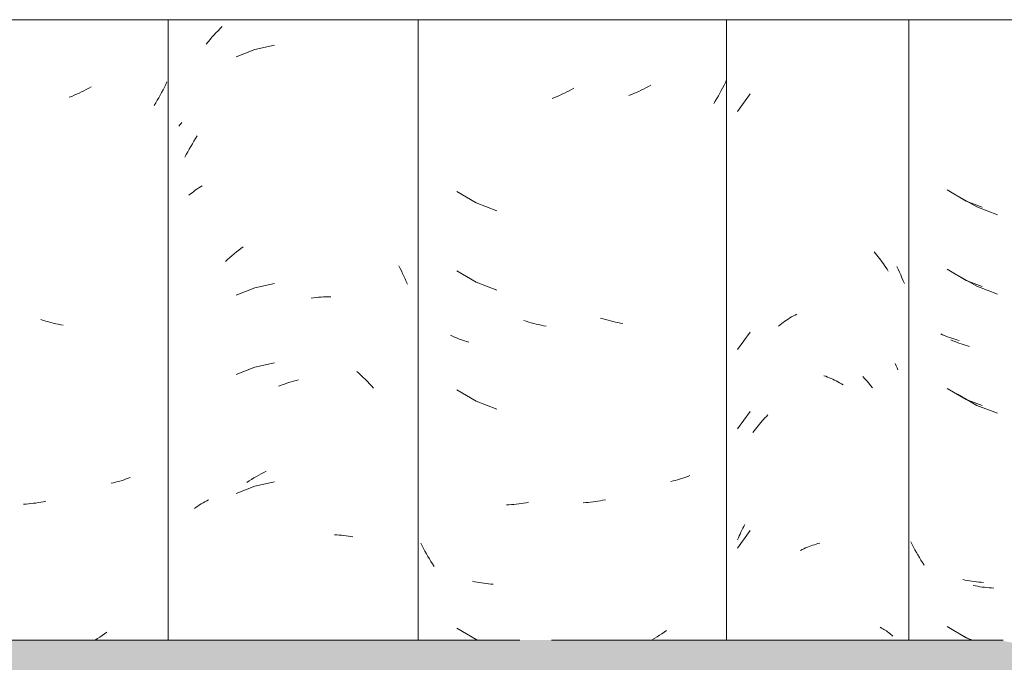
# Model space of a CAD drawing. Header units: metres. Extents: x -28.2 to 13.6, y -1.6 to 5.9.
# Tile 9 of 159: x -20.795 to -20.421, y 3.005 to 3.249. Entities that reach past the tile are written whole.
import ezdxf

# ---------------------------------------------------------------- set-up
doc = ezdxf.new("R2010")
doc.units = ezdxf.units.M
doc.layers.add('A-GLAZ-CWMG', color=7, linetype='Continuous', lineweight=5)
doc.layers.add('A-ROOF', color=7, linetype='Continuous', lineweight=5)

# ---------------------------------------------------------------- blocks, each defined once
blk = doc.blocks.new('FP_74-D')
at = {"layer": 'A-GLAZ-CWMG', "color": 9, "true_color": 0xc0c0c0}
for p, q in [((-20.72114, 3.24339), (-20.72038, 3.24423)), ((-20.72038, 3.24423), (-20.7196, 3.24505)), ((-20.7196, 3.24505), (-20.71882, 3.24586)), ((-20.71882, 3.24586), (-20.71802, 3.24665)), ((-20.72408, 3.23989), (-20.72336, 3.24078)), ((-20.72336, 3.24078), (-20.72264, 3.24167)), ((-20.72264, 3.24167), (-20.72189, 3.24253)), ((-20.72189, 3.24253), (-20.72114, 3.24339)), ((-20.70559, 3.23786), (-20.7127, 3.23508)), ((-20.69814, 3.23953), (-20.70559, 3.23786)), ((-20.73369, 3.2097), (-20.73329, 3.21014)), ((-20.73444, 3.20881), (-20.73407, 3.20926)), ((-20.73407, 3.20926), (-20.73369, 3.2097)), ((-20.72934, 3.20212), (-20.72873, 3.20311)), ((-20.72873, 3.20311), (-20.72811, 3.2041)), ((-20.72811, 3.2041), (-20.72747, 3.20507)), ((-20.73164, 3.19801), (-20.73108, 3.19906)), ((-20.73108, 3.19906), (-20.73052, 3.20009)), ((-20.73052, 3.20009), (-20.72994, 3.20111)), ((-20.72994, 3.20111), (-20.72934, 3.20212)), ((-20.73217, 3.19696), (-20.73164, 3.19801)), ((-20.72946, 3.18353), (-20.72885, 3.184)), ((-20.72885, 3.184), (-20.72823, 3.18445)), ((-20.72823, 3.18445), (-20.7276, 3.18488)), ((-20.7276, 3.18488), (-20.72695, 3.18531)), ((-20.72695, 3.18531), (-20.72629, 3.18572)), ((-20.72629, 3.18572), (-20.72561, 3.18612)), ((-20.73063, 3.18258), (-20.73006, 3.18306)), ((-20.73006, 3.18306), (-20.72946, 3.18353)), ((-20.71261, 3.16101), (-20.71174, 3.16169)), ((-20.71174, 3.16169), (-20.71087, 3.16234)), ((-20.71087, 3.16234), (-20.70999, 3.16298)), ((-20.7168, 3.1574), (-20.71598, 3.15815)), ((-20.71598, 3.15815), (-20.71515, 3.15889)), ((-20.71515, 3.15889), (-20.71431, 3.15961)), ((-20.71431, 3.15961), (-20.71346, 3.16032)), ((-20.71346, 3.16032), (-20.71261, 3.16101)), ((-20.65095, 3.15576), (-20.65043, 3.15479)), ((-20.65043, 3.15479), (-20.64993, 3.1538)), ((-20.64993, 3.1538), (-20.64945, 3.15281)), ((-20.64945, 3.15281), (-20.64897, 3.15181)), ((-20.64897, 3.15181), (-20.64851, 3.1508)), ((-20.64851, 3.1508), (-20.64807, 3.14978)), ((-20.70559, 3.14743), (-20.7127, 3.14465)), ((-20.69814, 3.1491), (-20.70559, 3.14743)), ((-20.64807, 3.14978), (-20.64764, 3.14875)), ((-20.68421, 3.14351), (-20.68326, 3.14364)), ((-20.68326, 3.14364), (-20.68232, 3.14375)), ((-20.68232, 3.14375), (-20.68138, 3.14384)), ((-20.68138, 3.14384), (-20.68044, 3.14391)), ((-20.68044, 3.14391), (-20.67951, 3.14397)), ((-20.67951, 3.14397), (-20.67858, 3.14401)), ((-20.67858, 3.14401), (-20.67766, 3.14403)), ((-20.67766, 3.14403), (-20.67674, 3.14403)), ((-20.70559, 3.11729), (-20.7127, 3.11451)), ((-20.69814, 3.11895), (-20.70559, 3.11729)), ((-20.66684, 3.11564), (-20.66602, 3.11489)), ((-20.66602, 3.11489), (-20.6652, 3.11414)), ((-20.6652, 3.11414), (-20.66439, 3.11336)), ((-20.66439, 3.11336), (-20.66359, 3.11258)), ((-20.6966, 3.11003), (-20.69565, 3.1104)), ((-20.69565, 3.1104), (-20.6947, 3.11074)), ((-20.6947, 3.11074), (-20.69374, 3.11107)), ((-20.69374, 3.11107), (-20.69279, 3.11139)), ((-20.69279, 3.11139), (-20.69183, 3.11168)), ((-20.69183, 3.11168), (-20.69087, 3.11195)), ((-20.69087, 3.11195), (-20.68992, 3.11221)), ((-20.68992, 3.11221), (-20.68896, 3.11245)), ((-20.66359, 3.11258), (-20.6628, 3.11177)), ((-20.6628, 3.11177), (-20.66202, 3.11095)), ((-20.66202, 3.11095), (-20.66125, 3.11012)), ((-20.66125, 3.11012), (-20.66049, 3.10927)), ((-20.70594, 3.07523), (-20.70502, 3.07578)), ((-20.70502, 3.07578), (-20.7041, 3.07631)), ((-20.7041, 3.07631), (-20.70318, 3.07682)), ((-20.70318, 3.07682), (-20.70225, 3.07731)), ((-20.70225, 3.07731), (-20.70131, 3.07779)), ((-20.70559, 3.07208), (-20.7127, 3.0693)), ((-20.70865, 3.07349), (-20.70775, 3.07409)), ((-20.70775, 3.07409), (-20.70685, 3.07467)), ((-20.70685, 3.07467), (-20.70594, 3.07523)), ((-20.69814, 3.07374), (-20.70559, 3.07208)), ((-20.72793, 3.06409), (-20.72729, 3.06452)), ((-20.72729, 3.06452), (-20.72663, 3.06494)), ((-20.72663, 3.06494), (-20.72596, 3.06535)), ((-20.72596, 3.06535), (-20.72528, 3.06574)), ((-20.72528, 3.06574), (-20.72458, 3.06612)), ((-20.72458, 3.06612), (-20.72388, 3.06649)), ((-20.72388, 3.06649), (-20.72316, 3.06684)), ((-20.72856, 3.06364), (-20.72793, 3.06409)), ((-20.67536, 3.05358), (-20.67446, 3.05354)), ((-20.67446, 3.05354), (-20.67356, 3.05348)), ((-20.67356, 3.05348), (-20.67267, 3.05341)), ((-20.67267, 3.05341), (-20.67179, 3.05331)), ((-20.67179, 3.05331), (-20.67091, 3.05321)), ((-20.67091, 3.05321), (-20.67004, 3.05308)), ((-20.67004, 3.05308), (-20.66918, 3.05294)), ((-20.66918, 3.05294), (-20.66833, 3.05278))]:
    blk.add_line(p, q, dxfattribs=at)
blk = doc.blocks.new('FP_75-D')
at = {"layer": 'A-GLAZ-CWMG', "color": 9, "true_color": 0xc0c0c0}
for p, q in [((-20.739, 3.22567), (-20.73949, 3.22463)), ((-20.77148, 3.22178), (-20.7724, 3.22134)), ((-20.77056, 3.22223), (-20.77148, 3.22178)), ((-20.76965, 3.22271), (-20.77056, 3.22223)), ((-20.76874, 3.2232), (-20.76965, 3.22271)), ((-20.76784, 3.2237), (-20.76874, 3.2232)), ((-20.74103, 3.22158), (-20.74158, 3.22058)), ((-20.7405, 3.22259), (-20.74103, 3.22158)), ((-20.73999, 3.22361), (-20.7405, 3.22259)), ((-20.73949, 3.22463), (-20.73999, 3.22361)), ((-20.77518, 3.22012), (-20.77611, 3.21975)), ((-20.77425, 3.22051), (-20.77518, 3.22012)), ((-20.77332, 3.22091), (-20.77425, 3.22051)), ((-20.7724, 3.22134), (-20.77332, 3.22091)), ((-20.74329, 3.21764), (-20.74389, 3.21668)), ((-20.74271, 3.21861), (-20.74329, 3.21764)), ((-20.74214, 3.21959), (-20.74271, 3.21861)), ((-20.74158, 3.22058), (-20.74214, 3.21959)), ((-20.78595, 3.13504), (-20.78689, 3.13534)), ((-20.78501, 3.13475), (-20.78595, 3.13504)), ((-20.78407, 3.13449), (-20.78501, 3.13475)), ((-20.78313, 3.13423), (-20.78407, 3.13449)), ((-20.78218, 3.134), (-20.78313, 3.13423)), ((-20.78124, 3.13378), (-20.78218, 3.134)), ((-20.7803, 3.13358), (-20.78124, 3.13378)), ((-20.77936, 3.1334), (-20.7803, 3.13358)), ((-20.77842, 3.13323), (-20.77936, 3.1334)), ((-20.75935, 3.07339), (-20.76019, 3.0732)), ((-20.75852, 3.07359), (-20.75935, 3.07339)), ((-20.75769, 3.0738), (-20.75852, 3.07359)), ((-20.75688, 3.07403), (-20.75769, 3.0738)), ((-20.75607, 3.07427), (-20.75688, 3.07403)), ((-20.75528, 3.07453), (-20.75607, 3.07427)), ((-20.75449, 3.0748), (-20.75528, 3.07453)), ((-20.75371, 3.07509), (-20.75449, 3.0748)), ((-20.75295, 3.07539), (-20.75371, 3.07509)), ((-20.79255, 3.06529), (-20.79347, 3.06524)), ((-20.79162, 3.06536), (-20.79255, 3.06529)), ((-20.79069, 3.06545), (-20.79162, 3.06536)), ((-20.78976, 3.06556), (-20.79069, 3.06545)), ((-20.78883, 3.06568), (-20.78976, 3.06556)), ((-20.78789, 3.06582), (-20.78883, 3.06568)), ((-20.78695, 3.06598), (-20.78789, 3.06582)), ((-20.78601, 3.06615), (-20.78695, 3.06598)), ((-20.78507, 3.06634), (-20.78601, 3.06615)), ((-20.76273, 3.01595), (-20.7636, 3.01535)), ((-20.76187, 3.01657), (-20.76273, 3.01595)), ((-20.76536, 3.0142), (-20.76625, 3.01365)), ((-20.76448, 3.01477), (-20.76536, 3.0142)), ((-20.7636, 3.01535), (-20.76448, 3.01477))]:
    blk.add_line(p, q, dxfattribs=at)
blk = doc.blocks.new('FP_82-D')
at = {"layer": 'A-GLAZ-CWMG', "color": 9, "true_color": 0xc0c0c0}
for p, q in [((-20.43862, 3.18233), (-20.43131, 3.17811)), ((-20.43131, 3.17811), (-20.42339, 3.17513)), ((-20.43862, 3.15219), (-20.43131, 3.14797)), ((-20.43131, 3.14797), (-20.42339, 3.14499)), ((-20.44034, 3.12733), (-20.44109, 3.12766)), ((-20.43959, 3.12701), (-20.44034, 3.12733)), ((-20.43882, 3.1267), (-20.43959, 3.12701)), ((-20.43805, 3.12641), (-20.43882, 3.1267)), ((-20.43727, 3.12613), (-20.43805, 3.12641)), ((-20.43647, 3.12587), (-20.43727, 3.12613)), ((-20.43567, 3.12562), (-20.43647, 3.12587)), ((-20.43486, 3.12539), (-20.43567, 3.12562)), ((-20.43404, 3.12517), (-20.43486, 3.12539)), ((-20.43862, 3.10697), (-20.43131, 3.10275)), ((-20.43131, 3.10275), (-20.42339, 3.09978)), ((-20.43179, 3.03422), (-20.43263, 3.0344)), ((-20.43094, 3.03406), (-20.43179, 3.03422)), ((-20.43008, 3.03391), (-20.43094, 3.03406)), ((-20.42922, 3.03378), (-20.43008, 3.03391)), ((-20.42835, 3.03366), (-20.42922, 3.03378)), ((-20.42747, 3.03356), (-20.42835, 3.03366)), ((-20.42659, 3.03348), (-20.42747, 3.03356)), ((-20.4257, 3.03341), (-20.42659, 3.03348)), ((-20.4248, 3.03336), (-20.4257, 3.03341)), ((-20.43862, 3.01655), (-20.43351, 3.0136))]:
    blk.add_line(p, q, dxfattribs=at)
blk = doc.blocks.new('FP_83-D')
at = {"layer": 'A-GLAZ-CWMG', "color": 9, "true_color": 0xc0c0c0}
for p, q in [((-20.46171, 3.15552), (-20.46118, 3.15445)), ((-20.46118, 3.15445), (-20.46067, 3.15338)), ((-20.46067, 3.15338), (-20.46018, 3.15229)), ((-20.46018, 3.15229), (-20.4597, 3.1512)), ((-20.4597, 3.1512), (-20.45924, 3.15009)), ((-20.45924, 3.15009), (-20.45879, 3.14898)), ((-20.47464, 3.11373), (-20.47387, 3.1129)), ((-20.47387, 3.1129), (-20.4731, 3.11206)), ((-20.4731, 3.11206), (-20.47235, 3.1112)), ((-20.47235, 3.1112), (-20.47161, 3.11033)), ((-20.47161, 3.11033), (-20.47088, 3.10945))]:
    blk.add_line(p, q, dxfattribs=at)
blk = doc.blocks.new('FP_84-D')
at = {"layer": 'A-GLAZ-CWMG', "color": 9, "true_color": 0xc0c0c0}
for p, q in [((-20.58707, 3.22178), (-20.58798, 3.22133)), ((-20.58615, 3.22224), (-20.58707, 3.22178)), ((-20.58524, 3.22273), (-20.58615, 3.22224)), ((-20.58434, 3.22323), (-20.58524, 3.22273)), ((-20.59169, 3.21969), (-20.59262, 3.21933)), ((-20.59076, 3.22008), (-20.59169, 3.21969)), ((-20.58983, 3.22048), (-20.59076, 3.22008)), ((-20.5889, 3.22089), (-20.58983, 3.22048)), ((-20.58798, 3.22133), (-20.5889, 3.22089)), ((-20.62881, 3.184), (-20.62155, 3.17968)), ((-20.62155, 3.17968), (-20.61367, 3.17662)), ((-20.62881, 3.15386), (-20.62155, 3.14954)), ((-20.62155, 3.14954), (-20.61367, 3.14648)), ((-20.60246, 3.1347), (-20.6034, 3.13501)), ((-20.60152, 3.13441), (-20.60246, 3.1347)), ((-20.60058, 3.13413), (-20.60152, 3.13441)), ((-20.59964, 3.13387), (-20.60058, 3.13413)), ((-20.5987, 3.13363), (-20.59964, 3.13387)), ((-20.59776, 3.13341), (-20.5987, 3.13363)), ((-20.59681, 3.1332), (-20.59776, 3.13341)), ((-20.59587, 3.13301), (-20.59681, 3.1332)), ((-20.59493, 3.13284), (-20.59587, 3.13301)), ((-20.63051, 3.12902), (-20.63125, 3.12937)), ((-20.62977, 3.12869), (-20.63051, 3.12902)), ((-20.62901, 3.12838), (-20.62977, 3.12869)), ((-20.62824, 3.12807), (-20.62901, 3.12838)), ((-20.62747, 3.12779), (-20.62824, 3.12807)), ((-20.62668, 3.12751), (-20.62747, 3.12779)), ((-20.62589, 3.12725), (-20.62668, 3.12751)), ((-20.62508, 3.12701), (-20.62589, 3.12725)), ((-20.62427, 3.12678), (-20.62508, 3.12701)), ((-20.62881, 3.10864), (-20.62155, 3.10433)), ((-20.62155, 3.10433), (-20.61367, 3.10126)), ((-20.60906, 3.065), (-20.60998, 3.06495)), ((-20.60813, 3.06507), (-20.60906, 3.065)), ((-20.6072, 3.06515), (-20.60813, 3.06507)), ((-20.60627, 3.06525), (-20.6072, 3.06515)), ((-20.60534, 3.06536), (-20.60627, 3.06525)), ((-20.6044, 3.06549), (-20.60534, 3.06536)), ((-20.60346, 3.06564), (-20.6044, 3.06549)), ((-20.60252, 3.06581), (-20.60346, 3.06564)), ((-20.60158, 3.066), (-20.60252, 3.06581)), ((-20.64199, 3.04946), (-20.64249, 3.05049)), ((-20.64148, 3.04844), (-20.64199, 3.04946)), ((-20.64095, 3.04742), (-20.64148, 3.04844)), ((-20.64041, 3.04642), (-20.64095, 3.04742)), ((-20.63985, 3.04543), (-20.64041, 3.04642)), ((-20.63928, 3.04445), (-20.63985, 3.04543)), ((-20.6387, 3.04348), (-20.63928, 3.04445)), ((-20.6381, 3.04252), (-20.6387, 3.04348)), ((-20.63749, 3.04157), (-20.6381, 3.04252)), ((-20.62203, 3.0358), (-20.62286, 3.03599)), ((-20.62118, 3.03563), (-20.62203, 3.0358)), ((-20.62033, 3.03547), (-20.62118, 3.03563)), ((-20.61947, 3.03533), (-20.62033, 3.03547)), ((-20.61861, 3.0352), (-20.61947, 3.03533)), ((-20.61773, 3.03509), (-20.61861, 3.0352)), ((-20.61685, 3.035), (-20.61773, 3.03509)), ((-20.61597, 3.03492), (-20.61685, 3.035)), ((-20.61508, 3.03486), (-20.61597, 3.03492)), ((-20.62881, 3.01821), (-20.62155, 3.0139)), ((-20.62155, 3.0139), (-20.62077, 3.0136))]:
    blk.add_line(p, q, dxfattribs=at)
blk = doc.blocks.new('Rectangular Mullion - Telha Fibrocimento - Ondulada-2565197-D')
at = {"layer": 'A-GLAZ-CWMG'}
for p, q in [((-20.73857, 3.24922), (-20.73857, 3.0136)), ((-20.6435, 3.0136), (-20.6435, 3.24922))]:
    blk.add_line(p, q, dxfattribs=at)
for name in ['FP_83-D', 'FP_74-D', 'FP_75-D', 'FP_84-D', 'FP_82-D']:
    blk.add_blockref(name, (0, 0), dxfattribs=at)
blk = doc.blocks.new('FP_89-D')
at = {"layer": 'A-GLAZ-CWMG', "color": 9, "true_color": 0xc0c0c0}
for p, q in [((-20.44255, 3.18458), (-20.43526, 3.1803)), ((-20.43526, 3.1803), (-20.42929, 3.17801)), ((-20.44255, 3.15444), (-20.43526, 3.15016)), ((-20.43526, 3.15016), (-20.42929, 3.14787)), ((-20.44426, 3.12959), (-20.445, 3.12993)), ((-20.44351, 3.12927), (-20.44426, 3.12959)), ((-20.44275, 3.12896), (-20.44351, 3.12927)), ((-20.44198, 3.12866), (-20.44275, 3.12896)), ((-20.4412, 3.12837), (-20.44198, 3.12866)), ((-20.44041, 3.1281), (-20.4412, 3.12837)), ((-20.43961, 3.12785), (-20.44041, 3.1281)), ((-20.43881, 3.12761), (-20.43961, 3.12785)), ((-20.43799, 3.12738), (-20.43881, 3.12761)), ((-20.44255, 3.10922), (-20.43526, 3.10495)), ((-20.43526, 3.10495), (-20.42929, 3.10265)), ((-20.45582, 3.04995), (-20.45633, 3.05098)), ((-20.4553, 3.04893), (-20.45582, 3.04995)), ((-20.45477, 3.04793), (-20.4553, 3.04893)), ((-20.45422, 3.04693), (-20.45477, 3.04793)), ((-20.45366, 3.04594), (-20.45422, 3.04693)), ((-20.45309, 3.04496), (-20.45366, 3.04594)), ((-20.4525, 3.044), (-20.45309, 3.04496)), ((-20.4519, 3.04304), (-20.4525, 3.044)), ((-20.45128, 3.0421), (-20.4519, 3.04304)), ((-20.43574, 3.03642), (-20.43658, 3.03661)), ((-20.4349, 3.03625), (-20.43574, 3.03642)), ((-20.43404, 3.0361), (-20.4349, 3.03625)), ((-20.43318, 3.03596), (-20.43404, 3.0361)), ((-20.43231, 3.03583), (-20.43318, 3.03596)), ((-20.43144, 3.03573), (-20.43231, 3.03583)), ((-20.43056, 3.03564), (-20.43144, 3.03573)), ((-20.42967, 3.03556), (-20.43056, 3.03564)), ((-20.42878, 3.0355), (-20.42967, 3.03556)), ((-20.44255, 3.0188), (-20.43526, 3.01452)), ((-20.43526, 3.01452), (-20.43287, 3.0136))]:
    blk.add_line(p, q, dxfattribs=at)
blk = doc.blocks.new('FP_90-D')
at = {"layer": 'A-GLAZ-CWMG', "color": 9, "true_color": 0xc0c0c0}
for p, q in [((-20.5174, 3.22102), (-20.5222, 3.21438)), ((-20.47024, 3.16101), (-20.46972, 3.1604)), ((-20.46972, 3.1604), (-20.4692, 3.15978)), ((-20.4692, 3.15978), (-20.46869, 3.15915)), ((-20.46869, 3.15915), (-20.4682, 3.15851)), ((-20.4682, 3.15851), (-20.46771, 3.15786)), ((-20.46771, 3.15786), (-20.46722, 3.1572)), ((-20.46722, 3.1572), (-20.46675, 3.15654)), ((-20.46675, 3.15654), (-20.46629, 3.15586)), ((-20.46629, 3.15586), (-20.46584, 3.15517)), ((-20.46584, 3.15517), (-20.46539, 3.15448)), ((-20.46539, 3.15448), (-20.46496, 3.15378)), ((-20.50353, 3.13512), (-20.5029, 3.13553)), ((-20.5029, 3.13553), (-20.50226, 3.13594)), ((-20.50226, 3.13594), (-20.50162, 3.13633)), ((-20.50162, 3.13633), (-20.50098, 3.13671)), ((-20.50098, 3.13671), (-20.50033, 3.13707)), ((-20.50033, 3.13707), (-20.49967, 3.13743)), ((-20.50663, 3.13286), (-20.50602, 3.13334)), ((-20.50602, 3.13334), (-20.50541, 3.1338)), ((-20.50541, 3.1338), (-20.50479, 3.13425)), ((-20.50479, 3.13425), (-20.50416, 3.13469)), ((-20.50416, 3.13469), (-20.50353, 3.13512)), ((-20.5174, 3.1306), (-20.5222, 3.12395)), ((-20.46226, 3.1186), (-20.4619, 3.11782)), ((-20.4619, 3.11782), (-20.46155, 3.11704)), ((-20.46155, 3.11704), (-20.46122, 3.11625)), ((-20.48934, 3.11404), (-20.48867, 3.11379)), ((-20.48867, 3.11379), (-20.48801, 3.11353)), ((-20.48801, 3.11353), (-20.48734, 3.11326)), ((-20.48734, 3.11326), (-20.48667, 3.11298)), ((-20.48667, 3.11298), (-20.48601, 3.11268)), ((-20.48601, 3.11268), (-20.48535, 3.11237)), ((-20.48535, 3.11237), (-20.48469, 3.11204)), ((-20.48469, 3.11204), (-20.48404, 3.11171)), ((-20.48404, 3.11171), (-20.48338, 3.11136)), ((-20.48338, 3.11136), (-20.48273, 3.111)), ((-20.48273, 3.111), (-20.48208, 3.11062)), ((-20.5174, 3.10045), (-20.5222, 3.09381)), ((-20.51231, 3.09743), (-20.51176, 3.09802)), ((-20.51176, 3.09802), (-20.51121, 3.09859)), ((-20.51121, 3.09859), (-20.51065, 3.09915)), ((-20.5154, 3.09372), (-20.51491, 3.09436)), ((-20.51491, 3.09436), (-20.5144, 3.09499)), ((-20.5144, 3.09499), (-20.51389, 3.09562)), ((-20.51389, 3.09562), (-20.51337, 3.09623)), ((-20.51337, 3.09623), (-20.51284, 3.09684)), ((-20.51284, 3.09684), (-20.51231, 3.09743)), ((-20.51637, 3.0924), (-20.51589, 3.09306)), ((-20.51589, 3.09306), (-20.5154, 3.09372)), ((-20.52015, 3.05607), (-20.51978, 3.05678)), ((-20.51978, 3.05678), (-20.51939, 3.05748)), ((-20.5174, 3.05524), (-20.5222, 3.04859)), ((-20.52188, 3.05244), (-20.52156, 3.05318)), ((-20.52156, 3.05318), (-20.52122, 3.05391)), ((-20.52122, 3.05391), (-20.52088, 3.05464)), ((-20.52088, 3.05464), (-20.52052, 3.05536)), ((-20.52052, 3.05536), (-20.52015, 3.05607)), ((-20.5222, 3.05169), (-20.52188, 3.05244)), ((-20.49499, 3.04915), (-20.49432, 3.0494)), ((-20.49432, 3.0494), (-20.49365, 3.04964)), ((-20.49365, 3.04964), (-20.49298, 3.04986)), ((-20.49298, 3.04986), (-20.49231, 3.05008)), ((-20.49231, 3.05008), (-20.49164, 3.05028)), ((-20.49164, 3.05028), (-20.49097, 3.05047)), ((-20.49831, 3.04769), (-20.49765, 3.04801)), ((-20.49765, 3.04801), (-20.49699, 3.04831)), ((-20.49699, 3.04831), (-20.49632, 3.0486)), ((-20.49632, 3.0486), (-20.49566, 3.04888)), ((-20.49566, 3.04888), (-20.49499, 3.04915)), ((-20.46798, 3.01848), (-20.46749, 3.01821)), ((-20.46749, 3.01821), (-20.46701, 3.01794)), ((-20.46701, 3.01794), (-20.46655, 3.01766)), ((-20.46655, 3.01766), (-20.46609, 3.01737)), ((-20.46609, 3.01737), (-20.46564, 3.01708)), ((-20.46564, 3.01708), (-20.4652, 3.01677)), ((-20.4652, 3.01677), (-20.46477, 3.01646)), ((-20.46477, 3.01646), (-20.46435, 3.01613)), ((-20.46435, 3.01613), (-20.46394, 3.0158)), ((-20.46394, 3.0158), (-20.46354, 3.01546)), ((-20.46354, 3.01546), (-20.46315, 3.01512))]:
    blk.add_line(p, q, dxfattribs=at)
blk = doc.blocks.new('FP_91-D')
at = {"layer": 'A-GLAZ-CWMG', "color": 9, "true_color": 0xc0c0c0}
for p, q in [((-20.52682, 3.22533), (-20.52732, 3.2243)), ((-20.52633, 3.22636), (-20.52682, 3.22533)), ((-20.56065, 3.22157), (-20.56157, 3.22116)), ((-20.55973, 3.222), (-20.56065, 3.22157)), ((-20.55881, 3.22244), (-20.55973, 3.222)), ((-20.55789, 3.2229), (-20.55881, 3.22244)), ((-20.55698, 3.22338), (-20.55789, 3.2229)), ((-20.55608, 3.22387), (-20.55698, 3.22338)), ((-20.55517, 3.22438), (-20.55608, 3.22387)), ((-20.52837, 3.22228), (-20.52892, 3.22128)), ((-20.52784, 3.22328), (-20.52837, 3.22228)), ((-20.52732, 3.2243), (-20.52784, 3.22328)), ((-20.5625, 3.22076), (-20.56344, 3.22039)), ((-20.56157, 3.22116), (-20.5625, 3.22076)), ((-20.53064, 3.21834), (-20.53124, 3.21739)), ((-20.53005, 3.21931), (-20.53064, 3.21834)), ((-20.52948, 3.22029), (-20.53005, 3.21931)), ((-20.52892, 3.22128), (-20.52948, 3.22029)), ((-20.57327, 3.13563), (-20.57421, 3.13592)), ((-20.57233, 3.13535), (-20.57327, 3.13563)), ((-20.57139, 3.13508), (-20.57233, 3.13535)), ((-20.57045, 3.13484), (-20.57139, 3.13508)), ((-20.5695, 3.13461), (-20.57045, 3.13484)), ((-20.56856, 3.1344), (-20.5695, 3.13461)), ((-20.56762, 3.1342), (-20.56856, 3.1344)), ((-20.56668, 3.13403), (-20.56762, 3.1342)), ((-20.56574, 3.13386), (-20.56668, 3.13403)), ((-20.54184, 3.07551), (-20.54262, 3.07524)), ((-20.54106, 3.0758), (-20.54184, 3.07551)), ((-20.54029, 3.0761), (-20.54106, 3.0758)), ((-20.54669, 3.07409), (-20.54753, 3.0739)), ((-20.54586, 3.07429), (-20.54669, 3.07409)), ((-20.54504, 3.0745), (-20.54586, 3.07429)), ((-20.54422, 3.07473), (-20.54504, 3.0745)), ((-20.54342, 3.07498), (-20.54422, 3.07473)), ((-20.54262, 3.07524), (-20.54342, 3.07498)), ((-20.57988, 3.06583), (-20.5808, 3.06576)), ((-20.57895, 3.06591), (-20.57988, 3.06583)), ((-20.57802, 3.066), (-20.57895, 3.06591)), ((-20.57708, 3.06611), (-20.57802, 3.066)), ((-20.57615, 3.06624), (-20.57708, 3.06611)), ((-20.57521, 3.06639), (-20.57615, 3.06624)), ((-20.57427, 3.06655), (-20.57521, 3.06639)), ((-20.57333, 3.06674), (-20.57427, 3.06655)), ((-20.57239, 3.06693), (-20.57333, 3.06674)), ((-20.55094, 3.01604), (-20.55181, 3.01546)), ((-20.55007, 3.01665), (-20.55094, 3.01604)), ((-20.54921, 3.01726), (-20.55007, 3.01665)), ((-20.55358, 3.01433), (-20.55447, 3.01379)), ((-20.55269, 3.01489), (-20.55358, 3.01433)), ((-20.55181, 3.01546), (-20.55269, 3.01489))]:
    blk.add_line(p, q, dxfattribs=at)
blk = doc.blocks.new('Rectangular Mullion - Telha Fibrocimento - Ondulada-V85-D')
at = {"layer": 'A-GLAZ-CWMG'}
for p, q in [((-20.52632, 3.24922), (-20.52632, 3.0136)), ((-20.4571, 3.24922), (-20.4571, 3.0136))]:
    blk.add_line(p, q, dxfattribs=at)
for name in ['FP_90-D', 'FP_89-D', 'FP_91-D']:
    blk.add_blockref(name, (0, 0), dxfattribs=at)
blk = doc.blocks.new('LONGARINA_STEEL_FRAME1 - LONGARINA_STEEL_FRAME-2562852-D')
at = {"layer": 'A-ROOF', "true_color": 0x9fa09c}
h = blk.add_hatch(color=253, dxfattribs=at)
h.paths.add_polyline_path([(-18.44504, 2.99678), (-18.44504, 3.0136), (-18.73807, 3.0136), (-18.74476, 3.01206), (-18.75707, 3.01225), (-18.76224, 3.0136), (-19.29107, 3.0136), (-19.29776, 3.01206), (-19.31007, 3.01225), (-19.31524, 3.0136), (-19.69754, 3.0136), (-19.69754, 2.99678), (-18.49283, 2.99678)])
h.paths.add_polyline_path([(-20.98504, 2.99678), (-19.73254, 2.99678), (-19.73254, 3.0136), (-19.84407, 3.0136), (-19.85076, 3.01206), (-19.86307, 3.01225), (-19.86824, 3.0136), (-20.39707, 3.0136), (-20.40376, 3.01206), (-20.41607, 3.01225), (-20.42262, 3.0136), (-20.98504, 3.0136)])
at = {"layer": 'A-ROOF'}
for p, q in [((-19.73254, 3.24922), (-20.98504, 3.24922)), ((-20.60494, 3.0136), (-20.98504, 3.0136)), ((-20.42124, 3.0136), (-20.59282, 3.0136))]:
    blk.add_line(p, q, dxfattribs=at)

msp = doc.modelspace()

# ---------------------------------------------------------------- block references
at = {"layer": 'A-GLAZ-CWMG'}
for name in ['Rectangular Mullion - Telha Fibrocimento - Ondulada-2565197-D', 'Rectangular Mullion - Telha Fibrocimento - Ondulada-V85-D']:
    msp.add_blockref(name, (0, 0), dxfattribs=at)
at = {"layer": 'A-ROOF'}
msp.add_blockref('LONGARINA_STEEL_FRAME1 - LONGARINA_STEEL_FRAME-2562852-D', (0, 0), dxfattribs=at)

doc.saveas('drawing.dxf')
